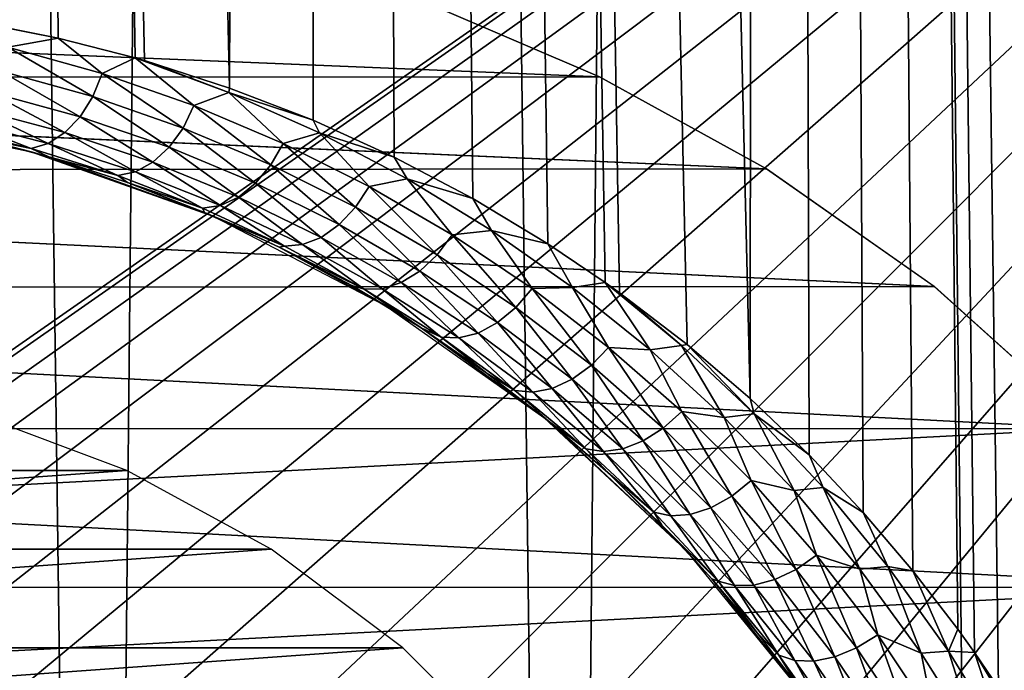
# Model space of a CAD drawing. Header units: millimetres. Extents: x -24 to 50, y -66 to 68.
# Tile 55 of 99: x 16.11 to 19.06, y 13.54 to 15.49. Entities that reach past the tile are written whole.
import ezdxf

# ---------------------------------------------------------------- set-up
doc = ezdxf.new("R2010")
doc.units = ezdxf.units.MM
doc.header["$LTSCALE"] = 65.185185
for name, color, linetype in [('1', 7, 'CONTINUOUS'), ('11', 7, 'CONTINUOUS'), ('2', 7, 'CONTINUOUS'), ('4', 7, 'CONTINUOUS'), ('5', 7, 'CONTINUOUS'), ('62', 7, 'CONTINUOUS'), ('63', 7, 'CONTINUOUS'), ('7', 7, 'CONTINUOUS'), ('87', 7, 'CONTINUOUS')]:
    doc.layers.add(name, color=color, linetype=linetype)

msp = doc.modelspace()

# ---------------------------------------------------------------- linework, layer by layer
at = {"layer": '1', "color": 253, "linetype": 'Continuous', "true_color": 0xaab4c3}
for points in [[(14.8484, 5, -19.4878), (15.4949, 68.2, -18.9778), (16.3464, 5, -18.2495), (14.8484, 5, -19.4878)], [(15.4949, 68.2, -18.9778), (16.9717, 68.2, -17.6695), (16.3464, 5, -18.2495), (15.4949, 68.2, -18.9778)], [(16.3464, 5, -18.2495), (16.9717, 68.2, -17.6695), (17.7416, 5, -16.8963), (16.3464, 5, -18.2495)], [(16.9717, 68.2, -17.6695), (18.3385, 68.2, -16.2465), (17.7416, 5, -16.8963), (16.9717, 68.2, -17.6695)], [(17.7416, 5, -16.8963), (18.3385, 68.2, -16.2465), (19.0252, 5, -15.4367), (17.7416, 5, -16.8963)], [(18.3385, 68.2, -16.2465), (19.5864, 68.2, -14.7182), (19.0252, 5, -15.4367), (18.3385, 68.2, -16.2465)], [(19.0252, 5, -15.4367), (19.5864, 68.2, -14.7182), (20.189, 5, -13.88), (19.0252, 5, -15.4367)]]:
    msp.add_3dface(points, dxfattribs=at)
at = {"layer": '11', "color": 253, "linetype": 'Continuous', "true_color": 0xaab4c3}
for points in [[(16.2275, 15.4322, 18.3553), (15.9674, 15.484, 18.5821), (16.0761, 15.4052, 18.4807), (16.2275, 15.4322, 18.3553)], [(16.3589, 15.3264, 18.2269), (16.2275, 15.4322, 18.3553), (16.0761, 15.4052, 18.4807), (16.3589, 15.3264, 18.2269)], [(16.4578, 15.3731, 18.1491), (16.2275, 15.4322, 18.3553), (16.3589, 15.3264, 18.2269), (16.4578, 15.3731, 18.1491)], [(16.3309, 15.2575, 18.2162), (16.0761, 15.4052, 18.4807), (16.0526, 15.3346, 18.4699), (16.3309, 15.2575, 18.2162)], [(16.3589, 15.3264, 18.2269), (16.0761, 15.4052, 18.4807), (16.3309, 15.2575, 18.2162), (16.3589, 15.3264, 18.2269)], [(16.634, 15.2303, 17.9715), (16.4578, 15.3731, 18.1491), (16.3589, 15.3264, 18.2269), (16.634, 15.2303, 17.9715)], [(16.4857, 15.3651, 18.1238), (16.4578, 15.3731, 18.1491), (16.7384, 15.2694, 17.8903), (16.4857, 15.3651, 18.1238)], [(16.7384, 15.2694, 17.8903), (16.4578, 15.3731, 18.1491), (16.634, 15.2303, 17.9715), (16.7384, 15.2694, 17.8903)], [(16.7405, 15.283, 17.8887), (16.4857, 15.3651, 18.1238), (16.7384, 15.2694, 17.8903), (16.7405, 15.283, 17.8887)], [(16.2929, 15.1972, 18.1919), (16.0526, 15.3346, 18.4699), (16.0188, 15.272, 18.4454), (16.2929, 15.1972, 18.1919)], [(16.3309, 15.2575, 18.2162), (16.0526, 15.3346, 18.4699), (16.2929, 15.1972, 18.1919), (16.3309, 15.2575, 18.2162)], [(16.6015, 15.1633, 17.9608), (16.3589, 15.3264, 18.2269), (16.3309, 15.2575, 18.2162), (16.6015, 15.1633, 17.9608)], [(16.634, 15.2303, 17.9715), (16.3589, 15.3264, 18.2269), (16.6015, 15.1633, 17.9608), (16.634, 15.2303, 17.9715)], [(16.9906, 15.1863, 17.6513), (16.7405, 15.283, 17.8887), (16.7384, 15.2694, 17.8903), (16.9906, 15.1863, 17.6513)], [(16.2476, 15.1495, 18.1556), (16.0188, 15.272, 18.4454), (15.9769, 15.2214, 18.4089), (16.2476, 15.1495, 18.1556)], [(16.2929, 15.1972, 18.1919), (16.0188, 15.272, 18.4454), (16.2476, 15.1495, 18.1556), (16.2929, 15.1972, 18.1919)], [(16.5596, 15.1057, 17.9366), (16.3309, 15.2575, 18.2162), (16.2929, 15.1972, 18.1919), (16.5596, 15.1057, 17.9366)], [(16.6015, 15.1633, 17.9608), (16.3309, 15.2575, 18.2162), (16.5596, 15.1057, 17.9366), (16.6015, 15.1633, 17.9608)], [(16.9006, 15.1174, 17.7152), (16.7384, 15.2694, 17.8903), (16.634, 15.2303, 17.9715), (16.9006, 15.1174, 17.7152)], [(16.9906, 15.1863, 17.6513), (16.7384, 15.2694, 17.8903), (17.01, 15.1485, 17.6309), (16.9906, 15.1863, 17.6513)], [(17.01, 15.1485, 17.6309), (16.7384, 15.2694, 17.8903), (16.9006, 15.1174, 17.7152), (17.01, 15.1485, 17.6309)], [(16.1976, 15.1172, 18.1096), (15.9769, 15.2214, 18.4089), (15.9294, 15.1859, 18.3625), (16.1976, 15.1172, 18.1096)], [(16.2476, 15.1495, 18.1556), (15.9769, 15.2214, 18.4089), (16.1976, 15.1172, 18.1096), (16.2476, 15.1495, 18.1556)], [(16.8639, 15.0527, 17.7045), (16.634, 15.2303, 17.9715), (16.6015, 15.1633, 17.9608), (16.8639, 15.0527, 17.7045)], [(16.9006, 15.1174, 17.7152), (16.634, 15.2303, 17.9715), (16.8639, 15.0527, 17.7045), (16.9006, 15.1174, 17.7152)], [(16.1462, 15.1024, 18.0567), (15.9294, 15.1859, 18.3625), (15.8795, 15.1677, 18.3093), (16.1462, 15.1024, 18.0567)], [(16.1976, 15.1172, 18.1096), (15.9294, 15.1859, 18.3625), (16.1462, 15.1024, 18.0567), (16.1976, 15.1172, 18.1096)], [(16.5111, 15.061, 17.9005), (16.2929, 15.1972, 18.1919), (16.2476, 15.1495, 18.1556), (16.5111, 15.061, 17.9005)], [(16.5596, 15.1057, 17.9366), (16.2929, 15.1972, 18.1919), (16.5111, 15.061, 17.9005), (16.5596, 15.1057, 17.9366)], [(17.2339, 15.0756, 17.4138), (16.9906, 15.1863, 17.6513), (17.01, 15.1485, 17.6309), (17.2339, 15.0756, 17.4138)], [(15.9609, 15.1399, 18.1306), (16.1462, 15.1024, 18.0567), (15.8795, 15.1677, 18.3093), (15.9609, 15.1399, 18.1306)], [(16.8184, 14.9978, 17.6804), (16.6015, 15.1633, 17.9608), (16.5596, 15.1057, 17.9366), (16.8184, 14.9978, 17.6804)], [(16.8639, 15.0527, 17.7045), (16.6015, 15.1633, 17.9608), (16.8184, 14.9978, 17.6804), (16.8639, 15.0527, 17.7045)], [(15.9609, 15.1399, 18.1306), (16.1992, 15.0773, 17.9018), (16.1462, 15.1024, 18.0567), (15.9609, 15.1399, 18.1306)], [(16.4589, 15.032, 17.8548), (16.2476, 15.1495, 18.1556), (16.1976, 15.1172, 18.1096), (16.4589, 15.032, 17.8548)], [(16.5111, 15.061, 17.9005), (16.2476, 15.1495, 18.1556), (16.4589, 15.032, 17.8548), (16.5111, 15.061, 17.9005)], [(17.1585, 14.9883, 17.4587), (17.01, 15.1485, 17.6309), (16.9006, 15.1174, 17.7152), (17.1585, 14.9883, 17.4587)], [(17.2339, 15.0756, 17.4138), (17.01, 15.1485, 17.6309), (17.2724, 15.0108, 17.3715), (17.2339, 15.0756, 17.4138)], [(17.2724, 15.0108, 17.3715), (17.01, 15.1485, 17.6309), (17.1585, 14.9883, 17.4587), (17.2724, 15.0108, 17.3715)], [(16.4063, 15.0207, 17.8022), (16.1976, 15.1172, 18.1096), (16.1462, 15.1024, 18.0567), (16.4063, 15.0207, 17.8022)], [(16.1992, 15.0773, 17.9018), (16.4063, 15.0207, 17.8022), (16.1462, 15.1024, 18.0567), (16.1992, 15.0773, 17.9018)], [(16.4589, 15.032, 17.8548), (16.1976, 15.1172, 18.1096), (16.4063, 15.0207, 17.8022), (16.4589, 15.032, 17.8548)], [(16.767, 14.9563, 17.6445), (16.5596, 15.1057, 17.9366), (16.5111, 15.061, 17.9005), (16.767, 14.9563, 17.6445)], [(16.8184, 14.9978, 17.6804), (16.5596, 15.1057, 17.9366), (16.767, 14.9563, 17.6445), (16.8184, 14.9978, 17.6804)], [(17.1177, 14.926, 17.4481), (16.9006, 15.1174, 17.7152), (16.8639, 15.0527, 17.7045), (17.1177, 14.926, 17.4481)], [(17.1585, 14.9883, 17.4587), (16.9006, 15.1174, 17.7152), (17.1177, 14.926, 17.4481), (17.1585, 14.9883, 17.4587)], [(16.1992, 15.0773, 17.9018), (16.4344, 15.0006, 17.6696), (16.4063, 15.0207, 17.8022), (16.1992, 15.0773, 17.9018)], [(17.4688, 14.9519, 17.1782), (17.2339, 15.0756, 17.4138), (17.2724, 15.0108, 17.3715), (17.4688, 14.9519, 17.1782)], [(16.7129, 14.9309, 17.5988), (16.5111, 15.061, 17.9005), (16.4589, 15.032, 17.8548), (16.7129, 14.9309, 17.5988)], [(16.767, 14.9563, 17.6445), (16.5111, 15.061, 17.9005), (16.7129, 14.9309, 17.5988), (16.767, 14.9563, 17.6445)], [(17.0688, 14.8742, 17.424), (16.8639, 15.0527, 17.7045), (16.8184, 14.9978, 17.6804), (17.0688, 14.8742, 17.424)], [(17.1177, 14.926, 17.4481), (16.8639, 15.0527, 17.7045), (17.0688, 14.8742, 17.424), (17.1177, 14.926, 17.4481)], [(16.6596, 14.923, 17.5464), (16.4589, 15.032, 17.8548), (16.4063, 15.0207, 17.8022), (16.6596, 14.923, 17.5464)], [(16.4344, 15.0006, 17.6696), (16.6596, 14.923, 17.5464), (16.4063, 15.0207, 17.8022), (16.4344, 15.0006, 17.6696)], [(16.7129, 14.9309, 17.5988), (16.4589, 15.032, 17.8548), (16.6596, 14.923, 17.5464), (16.7129, 14.9309, 17.5988)], [(17.4073, 14.8432, 17.2029), (17.2724, 15.0108, 17.3715), (17.1585, 14.9883, 17.4587), (17.4073, 14.8432, 17.2029)], [(17.4688, 14.9519, 17.1782), (17.2724, 15.0108, 17.3715), (17.5251, 14.8566, 17.1131), (17.4688, 14.9519, 17.1782)], [(17.5251, 14.8566, 17.1131), (17.2724, 15.0108, 17.3715), (17.4073, 14.8432, 17.2029), (17.5251, 14.8566, 17.1131)], [(16.4344, 15.0006, 17.6696), (16.665, 14.9103, 17.4352), (16.6596, 14.923, 17.5464), (16.4344, 15.0006, 17.6696)], [(17.0149, 14.836, 17.388), (16.8184, 14.9978, 17.6804), (16.767, 14.9563, 17.6445), (17.0149, 14.836, 17.388)], [(17.0688, 14.8742, 17.424), (16.8184, 14.9978, 17.6804), (17.0149, 14.836, 17.388), (17.0688, 14.8742, 17.424)], [(17.3626, 14.7836, 17.1922), (17.1585, 14.9883, 17.4587), (17.1177, 14.926, 17.4481), (17.3626, 14.7836, 17.1922)], [(17.4073, 14.8432, 17.2029), (17.1585, 14.9883, 17.4587), (17.3626, 14.7836, 17.1922), (17.4073, 14.8432, 17.2029)], [(16.9593, 14.8141, 17.3424), (16.767, 14.9563, 17.6445), (16.7129, 14.9309, 17.5988), (16.9593, 14.8141, 17.3424)], [(17.0149, 14.836, 17.388), (16.767, 14.9563, 17.6445), (16.9593, 14.8141, 17.3424), (17.0149, 14.836, 17.388)], [(17.694, 14.8165, 16.9461), (17.4688, 14.9519, 17.1782), (17.5251, 14.8566, 17.1131), (17.694, 14.8165, 16.9461)], [(16.9055, 14.8096, 17.2901), (16.7129, 14.9309, 17.5988), (16.6596, 14.923, 17.5464), (16.9055, 14.8096, 17.2901)], [(16.665, 14.9103, 17.4352), (16.9055, 14.8096, 17.2901), (16.6596, 14.923, 17.5464), (16.665, 14.9103, 17.4352)], [(16.9593, 14.8141, 17.3424), (16.7129, 14.9309, 17.5988), (16.9055, 14.8096, 17.2901), (16.9593, 14.8141, 17.3424)], [(17.3106, 14.735, 17.1681), (17.1177, 14.926, 17.4481), (17.0688, 14.8742, 17.424), (17.3106, 14.735, 17.1681)], [(17.3626, 14.7836, 17.1922), (17.1177, 14.926, 17.4481), (17.3106, 14.735, 17.1681), (17.3626, 14.7836, 17.1922)], [(16.665, 14.9103, 17.4352), (16.8895, 14.8069, 17.2006), (16.9055, 14.8096, 17.2901), (16.665, 14.9103, 17.4352)], [(17.2544, 14.7004, 17.1321), (17.0688, 14.8742, 17.424), (17.0149, 14.836, 17.388), (17.2544, 14.7004, 17.1321)], [(17.3106, 14.735, 17.1681), (17.0688, 14.8742, 17.424), (17.2544, 14.7004, 17.1321), (17.3106, 14.735, 17.1681)], [(17.1975, 14.6819, 17.0864), (17.0149, 14.836, 17.388), (16.9593, 14.8141, 17.3424), (17.1975, 14.6819, 17.0864)], [(17.2544, 14.7004, 17.1321), (17.0149, 14.836, 17.388), (17.1975, 14.6819, 17.0864), (17.2544, 14.7004, 17.1321)], [(17.5982, 14.6259, 16.9377), (17.4073, 14.8432, 17.2029), (17.3626, 14.7836, 17.1922), (17.5982, 14.6259, 16.9377)], [(17.6465, 14.6826, 16.9485), (17.5251, 14.8566, 17.1131), (17.4073, 14.8432, 17.2029), (17.6465, 14.6826, 16.9485)], [(17.6465, 14.6826, 16.9485), (17.4073, 14.8432, 17.2029), (17.5982, 14.6259, 16.9377), (17.6465, 14.6826, 16.9485)], [(17.694, 14.8165, 16.9461), (17.5251, 14.8566, 17.1131), (17.7679, 14.6862, 16.8565), (17.694, 14.8165, 16.9461)], [(17.7679, 14.6862, 16.8565), (17.5251, 14.8566, 17.1131), (17.6465, 14.6826, 16.9485), (17.7679, 14.6862, 16.8565)], [(16.8895, 14.8069, 17.2006), (17.1436, 14.6808, 17.0339), (16.9055, 14.8096, 17.2901), (16.8895, 14.8069, 17.2006)], [(16.8895, 14.8069, 17.2006), (17.1063, 14.6914, 16.9679), (17.1436, 14.6808, 17.0339), (16.8895, 14.8069, 17.2006)], [(17.1436, 14.6808, 17.0339), (16.9593, 14.8141, 17.3424), (16.9055, 14.8096, 17.2901), (17.1436, 14.6808, 17.0339)], [(17.1975, 14.6819, 17.0864), (16.9593, 14.8141, 17.3424), (17.1436, 14.6808, 17.0339), (17.1975, 14.6819, 17.0864)], [(17.8655, 14.701, 16.7653), (17.694, 14.8165, 16.9461), (17.7679, 14.6862, 16.8565), (17.8655, 14.701, 16.7653)], [(17.5432, 14.5806, 16.9135), (17.3626, 14.7836, 17.1922), (17.3106, 14.735, 17.1681), (17.5432, 14.5806, 16.9135)], [(17.5982, 14.6259, 16.9377), (17.3626, 14.7836, 17.1922), (17.5432, 14.5806, 16.9135), (17.5982, 14.6259, 16.9377)], [(17.485, 14.5496, 16.8774), (17.3106, 14.735, 17.1681), (17.2544, 14.7004, 17.1321), (17.485, 14.5496, 16.8774)], [(17.5432, 14.5806, 16.9135), (17.3106, 14.735, 17.1681), (17.485, 14.5496, 16.8774), (17.5432, 14.5806, 16.9135)], [(17.1063, 14.6914, 16.9679), (17.314, 14.5648, 16.7386), (17.1436, 14.6808, 17.0339), (17.1063, 14.6914, 16.9679)], [(17.4273, 14.5347, 16.8315), (17.2544, 14.7004, 17.1321), (17.1975, 14.6819, 17.0864), (17.4273, 14.5347, 16.8315)], [(17.485, 14.5496, 16.8774), (17.2544, 14.7004, 17.1321), (17.4273, 14.5347, 16.8315), (17.485, 14.5496, 16.8774)], [(17.8757, 14.5064, 16.6965), (17.7679, 14.6862, 16.8565), (17.6465, 14.6826, 16.9485), (17.8757, 14.5064, 16.6965)], [(17.8655, 14.701, 16.7653), (17.7679, 14.6862, 16.8565), (18.0001, 14.4997, 16.6027), (17.8655, 14.701, 16.7653)], [(18.0001, 14.4997, 16.6027), (17.7679, 14.6862, 16.8565), (17.8757, 14.5064, 16.6965), (18.0001, 14.4997, 16.6027)], [(17.9083, 14.6704, 16.7196), (17.8655, 14.701, 16.7653), (18.0936, 14.5124, 16.5183), (17.9083, 14.6704, 16.7196)], [(17.8655, 14.701, 16.7653), (18.0001, 14.4997, 16.6027), (18.0936, 14.5124, 16.5183), (17.8655, 14.701, 16.7653)], [(17.3737, 14.5369, 16.7788), (17.1975, 14.6819, 17.0864), (17.1436, 14.6808, 17.0339), (17.3737, 14.5369, 16.7788)], [(17.314, 14.5648, 16.7386), (17.3737, 14.5369, 16.7788), (17.1436, 14.6808, 17.0339), (17.314, 14.5648, 16.7386)], [(17.4273, 14.5347, 16.8315), (17.1975, 14.6819, 17.0864), (17.3737, 14.5369, 16.7788), (17.4273, 14.5347, 16.8315)], [(17.8239, 14.4529, 16.6857), (17.6465, 14.6826, 16.9485), (17.5982, 14.6259, 16.9377), (17.8239, 14.4529, 16.6857)], [(17.8757, 14.5064, 16.6965), (17.6465, 14.6826, 16.9485), (17.8239, 14.4529, 16.6857), (17.8757, 14.5064, 16.6965)], [(18.1104, 14.5154, 16.5005), (17.9083, 14.6704, 16.7196), (18.0936, 14.5124, 16.5183), (18.1104, 14.5154, 16.5005)], [(17.7663, 14.4111, 16.6613), (17.5982, 14.6259, 16.9377), (17.5432, 14.5806, 16.9135), (17.7663, 14.4111, 16.6613)], [(17.8239, 14.4529, 16.6857), (17.5982, 14.6259, 16.9377), (17.7663, 14.4111, 16.6613), (17.8239, 14.4529, 16.6857)], [(17.7065, 14.3837, 16.6249), (17.5432, 14.5806, 16.9135), (17.485, 14.5496, 16.8774), (17.7065, 14.3837, 16.6249)], [(17.7663, 14.4111, 16.6613), (17.5432, 14.5806, 16.9135), (17.7065, 14.3837, 16.6249), (17.7663, 14.4111, 16.6613)], [(17.314, 14.5648, 16.7386), (17.5117, 14.4284, 16.5148), (17.3737, 14.5369, 16.7788), (17.314, 14.5648, 16.7386)], [(17.5117, 14.4284, 16.5148), (17.5952, 14.3777, 16.5257), (17.3737, 14.5369, 16.7788), (17.5117, 14.4284, 16.5148)], [(17.5952, 14.3777, 16.5257), (17.4273, 14.5347, 16.8315), (17.3737, 14.5369, 16.7788), (17.5952, 14.3777, 16.5257)], [(17.6482, 14.3723, 16.5787), (17.485, 14.5496, 16.8774), (17.4273, 14.5347, 16.8315), (17.6482, 14.3723, 16.5787)], [(17.7065, 14.3837, 16.6249), (17.485, 14.5496, 16.8774), (17.6482, 14.3723, 16.5787), (17.7065, 14.3837, 16.6249)], [(17.6482, 14.3723, 16.5787), (17.4273, 14.5347, 16.8315), (17.5952, 14.3777, 16.5257), (17.6482, 14.3723, 16.5787)], [(18.0001, 14.4997, 16.6027), (18.2213, 14.2971, 16.3529), (18.0936, 14.5124, 16.5183), (18.0001, 14.4997, 16.6027)], [(18.1104, 14.5154, 16.5005), (18.0936, 14.5124, 16.5183), (18.3113, 14.3078, 16.275), (18.1104, 14.5154, 16.5005)], [(18.0936, 14.5124, 16.5183), (18.2213, 14.2971, 16.3529), (18.3113, 14.3078, 16.275), (18.0936, 14.5124, 16.5183)], [(18.2997, 14.3531, 16.2902), (18.1104, 14.5154, 16.5005), (18.3113, 14.3078, 16.275), (18.2997, 14.3531, 16.2902)], [(18.0394, 14.2647, 16.4371), (17.8757, 14.5064, 16.6965), (17.8239, 14.4529, 16.6857), (18.0394, 14.2647, 16.4371)], [(18.0944, 14.3148, 16.448), (18.0001, 14.4997, 16.6027), (17.8757, 14.5064, 16.6965), (18.0944, 14.3148, 16.448)], [(18.0944, 14.3148, 16.448), (17.8757, 14.5064, 16.6965), (18.0394, 14.2647, 16.4371), (18.0944, 14.3148, 16.448)], [(18.2213, 14.2971, 16.3529), (18.0001, 14.4997, 16.6027), (18.0944, 14.3148, 16.448), (18.2213, 14.2971, 16.3529)], [(17.9795, 14.2265, 16.4125), (17.8239, 14.4529, 16.6857), (17.7663, 14.4111, 16.6613), (17.9795, 14.2265, 16.4125)], [(18.0394, 14.2647, 16.4371), (17.8239, 14.4529, 16.6857), (17.9795, 14.2265, 16.4125), (18.0394, 14.2647, 16.4371)], [(17.5117, 14.4284, 16.5148), (17.6981, 14.2837, 16.2984), (17.5952, 14.3777, 16.5257), (17.5117, 14.4284, 16.5148)], [(17.9183, 14.2027, 16.3757), (17.7663, 14.4111, 16.6613), (17.7065, 14.3837, 16.6249), (17.9183, 14.2027, 16.3757)], [(17.9795, 14.2265, 16.4125), (17.7663, 14.4111, 16.6613), (17.9183, 14.2027, 16.3757), (17.9795, 14.2265, 16.4125)], [(17.6981, 14.2837, 16.2984), (17.8077, 14.2032, 16.2755), (17.5952, 14.3777, 16.5257), (17.6981, 14.2837, 16.2984)], [(17.8077, 14.2032, 16.2755), (17.6482, 14.3723, 16.5787), (17.5952, 14.3777, 16.5257), (17.8077, 14.2032, 16.2755)], [(17.8598, 14.1948, 16.329), (17.7065, 14.3837, 16.6249), (17.6482, 14.3723, 16.5787), (17.8598, 14.1948, 16.329)], [(17.8598, 14.1948, 16.329), (17.6482, 14.3723, 16.5787), (17.8077, 14.2032, 16.2755), (17.8598, 14.1948, 16.329)], [(17.9183, 14.2027, 16.3757), (17.7065, 14.3837, 16.6249), (17.8598, 14.1948, 16.329), (17.9183, 14.2027, 16.3757)], [(18.4758, 14.1848, 16.0902), (18.2997, 14.3531, 16.2902), (18.3113, 14.3078, 16.275), (18.4758, 14.1848, 16.0902)], [(18.2441, 14.0611, 16.1932), (18.0944, 14.3148, 16.448), (18.0394, 14.2647, 16.4371), (18.2441, 14.0611, 16.1932)], [(18.3022, 14.1077, 16.2042), (18.2213, 14.2971, 16.3529), (18.0944, 14.3148, 16.448), (18.3022, 14.1077, 16.2042)], [(18.3022, 14.1077, 16.2042), (18.0944, 14.3148, 16.448), (18.2441, 14.0611, 16.1932), (18.3022, 14.1077, 16.2042)], [(18.2213, 14.2971, 16.3529), (18.4308, 14.0782, 16.1085), (18.3113, 14.3078, 16.275), (18.2213, 14.2971, 16.3529)], [(18.4758, 14.1848, 16.0902), (18.3113, 14.3078, 16.275), (18.5177, 14.0872, 16.0372), (18.4758, 14.1848, 16.0902)], [(18.3113, 14.3078, 16.275), (18.4308, 14.0782, 16.1085), (18.5177, 14.0872, 16.0372), (18.3113, 14.3078, 16.275)], [(17.6981, 14.2837, 16.2984), (17.8729, 14.132, 16.0908), (17.8077, 14.2032, 16.2755), (17.6981, 14.2837, 16.2984)], [(18.4308, 14.0782, 16.1085), (18.2213, 14.2971, 16.3529), (18.3022, 14.1077, 16.2042), (18.4308, 14.0782, 16.1085)], [(18.1821, 14.0267, 16.1682), (18.0394, 14.2647, 16.4371), (17.9795, 14.2265, 16.4125), (18.1821, 14.0267, 16.1682)], [(18.2441, 14.0611, 16.1932), (18.0394, 14.2647, 16.4371), (18.1821, 14.0267, 16.1682), (18.2441, 14.0611, 16.1932)], [(18.1199, 14.0066, 16.131), (17.9795, 14.2265, 16.4125), (17.9183, 14.2027, 16.3757), (18.1199, 14.0066, 16.131)], [(18.1821, 14.0267, 16.1682), (17.9795, 14.2265, 16.4125), (18.1199, 14.0066, 16.131), (18.1821, 14.0267, 16.1682)], [(17.8729, 14.132, 16.0908), (18.0107, 14.0131, 16.0294), (17.8077, 14.2032, 16.2755), (17.8729, 14.132, 16.0908)], [(18.0107, 14.0131, 16.0294), (17.8598, 14.1948, 16.329), (17.8077, 14.2032, 16.2755), (18.0107, 14.0131, 16.0294)], [(18.0616, 14.0019, 16.0837), (17.9183, 14.2027, 16.3757), (17.8598, 14.1948, 16.329), (18.0616, 14.0019, 16.0837)], [(18.0616, 14.0019, 16.0837), (17.8598, 14.1948, 16.329), (18.0107, 14.0131, 16.0294), (18.0616, 14.0019, 16.0837)], [(18.1199, 14.0066, 16.131), (17.9183, 14.2027, 16.3757), (18.0616, 14.0019, 16.0837), (18.1199, 14.0066, 16.131)], [(18.638, 14.0126, 15.9021), (18.4758, 14.1848, 16.0902), (18.5177, 14.0872, 16.0372), (18.638, 14.0126, 15.9021)], [(17.8729, 14.132, 16.0908), (18.0353, 13.9748, 15.8932), (18.0107, 14.0131, 16.0294), (17.8729, 14.132, 16.0908)], [(18.4373, 13.8421, 15.9555), (18.3022, 14.1077, 16.2042), (18.2441, 14.0611, 16.1932), (18.4373, 13.8421, 15.9555)], [(18.4982, 13.8849, 15.9667), (18.4308, 14.0782, 16.1085), (18.3022, 14.1077, 16.2042), (18.4982, 13.8849, 15.9667)], [(18.4982, 13.8849, 15.9667), (18.3022, 14.1077, 16.2042), (18.4373, 13.8421, 15.9555), (18.4982, 13.8849, 15.9667)], [(18.4308, 14.0782, 16.1085), (18.6279, 13.8429, 15.8711), (18.5177, 14.0872, 16.0372), (18.4308, 14.0782, 16.1085)], [(18.6279, 13.8429, 15.8711), (18.4308, 14.0782, 16.1085), (18.4982, 13.8849, 15.9667), (18.6279, 13.8429, 15.8711)], [(18.638, 14.0126, 15.9021), (18.5177, 14.0872, 16.0372), (18.712, 13.8504, 15.8064), (18.638, 14.0126, 15.9021)], [(18.5177, 14.0872, 16.0372), (18.6279, 13.8429, 15.8711), (18.712, 13.8504, 15.8064), (18.5177, 14.0872, 16.0372)], [(18.3735, 13.8115, 15.9301), (18.2441, 14.0611, 16.1932), (18.1821, 14.0267, 16.1682), (18.3735, 13.8115, 15.9301)], [(18.4373, 13.8421, 15.9555), (18.2441, 14.0611, 16.1932), (18.3735, 13.8115, 15.9301), (18.4373, 13.8421, 15.9555)], [(18.0353, 13.9748, 15.8932), (18.2036, 13.8072, 15.7889), (18.0107, 14.0131, 16.0294), (18.0353, 13.9748, 15.8932)], [(18.2036, 13.8072, 15.7889), (18.0616, 14.0019, 16.0837), (18.0107, 14.0131, 16.0294), (18.2036, 13.8072, 15.7889)], [(18.2528, 13.7935, 15.8441), (18.1199, 14.0066, 16.131), (18.0616, 14.0019, 16.0837), (18.2528, 13.7935, 15.8441)], [(18.3107, 13.795, 15.8922), (18.1821, 14.0267, 16.1682), (18.1199, 14.0066, 16.131), (18.3107, 13.795, 15.8922)], [(18.3107, 13.795, 15.8922), (18.1199, 14.0066, 16.131), (18.2528, 13.7935, 15.8441), (18.3107, 13.795, 15.8922)], [(18.3735, 13.8115, 15.9301), (18.1821, 14.0267, 16.1682), (18.3107, 13.795, 15.8922), (18.3735, 13.8115, 15.9301)], [(18.7864, 13.8381, 15.7265), (18.638, 14.0126, 15.9021), (18.712, 13.8504, 15.8064), (18.7864, 13.8381, 15.7265)], [(18.2528, 13.7935, 15.8441), (18.0616, 14.0019, 16.0837), (18.2036, 13.8072, 15.7889), (18.2528, 13.7935, 15.8441)], [(18.0353, 13.9748, 15.8932), (18.185, 13.814, 15.7073), (18.2036, 13.8072, 15.7889), (18.0353, 13.9748, 15.8932)], [(18.6183, 13.6074, 15.7257), (18.4982, 13.8849, 15.9667), (18.4373, 13.8421, 15.9555), (18.6183, 13.6074, 15.7257)], [(18.6818, 13.6462, 15.7372), (18.6279, 13.8429, 15.8711), (18.4982, 13.8849, 15.9667), (18.6818, 13.6462, 15.7372)], [(18.6818, 13.6462, 15.7372), (18.4982, 13.8849, 15.9667), (18.6183, 13.6074, 15.7257), (18.6818, 13.6462, 15.7372)], [(18.553, 13.5807, 15.6998), (18.4373, 13.8421, 15.9555), (18.3735, 13.8115, 15.9301), (18.553, 13.5807, 15.6998)], [(18.6183, 13.6074, 15.7257), (18.4373, 13.8421, 15.9555), (18.553, 13.5807, 15.6998), (18.6183, 13.6074, 15.7257)], [(18.6279, 13.8429, 15.8711), (18.8117, 13.5909, 15.6427), (18.712, 13.8504, 15.8064), (18.6279, 13.8429, 15.8711)], [(18.8117, 13.5909, 15.6427), (18.6279, 13.8429, 15.8711), (18.6818, 13.6462, 15.7372), (18.8117, 13.5909, 15.6427)], [(18.7864, 13.8381, 15.7265), (18.712, 13.8504, 15.8064), (18.8931, 13.5971, 15.5845), (18.7864, 13.8381, 15.7265)], [(18.712, 13.8504, 15.8064), (18.8117, 13.5909, 15.6427), (18.8931, 13.5971, 15.5845), (18.712, 13.8504, 15.8064)], [(18.9213, 13.6626, 15.5638), (18.7864, 13.8381, 15.7265), (18.8931, 13.5971, 15.5845), (18.9213, 13.6626, 15.5638)], [(18.185, 13.814, 15.7073), (18.3219, 13.651, 15.5339), (18.2036, 13.8072, 15.7889), (18.185, 13.814, 15.7073)], [(18.3219, 13.651, 15.5339), (18.3855, 13.5848, 15.5558), (18.2036, 13.8072, 15.7889), (18.3219, 13.651, 15.5339)], [(18.3855, 13.5848, 15.5558), (18.2528, 13.7935, 15.8441), (18.2036, 13.8072, 15.7889), (18.3855, 13.5848, 15.5558)], [(18.4898, 13.5676, 15.6612), (18.3735, 13.8115, 15.9301), (18.3107, 13.795, 15.8922), (18.4898, 13.5676, 15.6612)], [(18.553, 13.5807, 15.6998), (18.3735, 13.8115, 15.9301), (18.4898, 13.5676, 15.6612), (18.553, 13.5807, 15.6998)], [(18.4328, 13.569, 15.6121), (18.3107, 13.795, 15.8922), (18.2528, 13.7935, 15.8441), (18.4328, 13.569, 15.6121)], [(18.4328, 13.569, 15.6121), (18.2528, 13.7935, 15.8441), (18.3855, 13.5848, 15.5558), (18.4328, 13.569, 15.6121)], [(18.4898, 13.5676, 15.6612), (18.3107, 13.795, 15.8922), (18.4328, 13.569, 15.6121), (18.4898, 13.5676, 15.6612)], [(18.971, 13.5933, 15.5033), (18.9213, 13.6626, 15.5638), (18.8931, 13.5971, 15.5845), (18.971, 13.5933, 15.5033)], [(18.3219, 13.651, 15.5339), (18.4464, 13.487, 15.3733), (18.3855, 13.5848, 15.5558), (18.3219, 13.651, 15.5339)], [(18.7861, 13.3567, 15.5061), (18.6818, 13.6462, 15.7372), (18.6183, 13.6074, 15.7257), (18.7861, 13.3567, 15.5061)], [(18.8518, 13.3913, 15.5179), (18.8117, 13.5909, 15.6427), (18.6818, 13.6462, 15.7372), (18.8518, 13.3913, 15.5179)], [(18.8518, 13.3913, 15.5179), (18.6818, 13.6462, 15.7372), (18.7861, 13.3567, 15.5061), (18.8518, 13.3913, 15.5179)], [(18.7195, 13.3338, 15.4796), (18.6183, 13.6074, 15.7257), (18.553, 13.5807, 15.6998), (18.7195, 13.3338, 15.4796)], [(18.7861, 13.3567, 15.5061), (18.6183, 13.6074, 15.7257), (18.7195, 13.3338, 15.4796), (18.7861, 13.3567, 15.5061)], [(18.8117, 13.5909, 15.6427), (18.9809, 13.3218, 15.4258), (18.8931, 13.5971, 15.5845), (18.8117, 13.5909, 15.6427)], [(18.971, 13.5933, 15.5033), (18.8931, 13.5971, 15.5845), (19.0601, 13.3269, 15.374), (18.971, 13.5933, 15.5033)], [(18.8931, 13.5971, 15.5845), (18.9809, 13.3218, 15.4258), (19.0601, 13.3269, 15.374), (18.8931, 13.5971, 15.5845)], [(19.0433, 13.487, 15.4143), (18.971, 13.5933, 15.5033), (19.1339, 13.3242, 15.3013), (19.0433, 13.487, 15.4143)], [(18.971, 13.5933, 15.5033), (19.0601, 13.3269, 15.374), (19.1339, 13.3242, 15.3013), (18.971, 13.5933, 15.5033)], [(18.4464, 13.487, 15.3733), (18.5555, 13.3455, 15.3321), (18.3855, 13.5848, 15.5558), (18.4464, 13.487, 15.3733)], [(18.5555, 13.3455, 15.3321), (18.4328, 13.569, 15.6121), (18.3855, 13.5848, 15.5558), (18.5555, 13.3455, 15.3321)], [(18.6005, 13.328, 15.3898), (18.4898, 13.5676, 15.6612), (18.4328, 13.569, 15.6121), (18.6005, 13.328, 15.3898)], [(18.6005, 13.328, 15.3898), (18.4328, 13.569, 15.6121), (18.5555, 13.3455, 15.3321), (18.6005, 13.328, 15.3898)], [(18.6563, 13.3241, 15.44), (18.553, 13.5807, 15.6998), (18.4898, 13.5676, 15.6612), (18.6563, 13.3241, 15.44)], [(18.6563, 13.3241, 15.44), (18.4898, 13.5676, 15.6612), (18.6005, 13.328, 15.3898), (18.6563, 13.3241, 15.44)], [(18.7195, 13.3338, 15.4796), (18.553, 13.5807, 15.6998), (18.6563, 13.3241, 15.44), (18.7195, 13.3338, 15.4796)], [(18.9809, 13.3218, 15.4258), (18.8117, 13.5909, 15.6427), (18.8518, 13.3913, 15.5179), (18.9809, 13.3218, 15.4258)]]:
    msp.add_3dface(points, dxfattribs=at)
at = {"layer": '2', "color": 253, "linetype": 'Continuous', "true_color": 0xaab4c3}
for points in [[(16.4857, 15.3651, 18.1238), (16.7405, 15.283, 17.8887), (15.4949, 68.2, 18.9778), (16.4857, 15.3651, 18.1238)], [(15.4949, 68.2, 18.9778), (16.7405, 15.283, 17.8887), (16.9717, 68.2, 17.6695), (15.4949, 68.2, 18.9778)], [(16.4578, 15.3731, 18.1491), (16.4857, 15.3651, 18.1238), (15.4949, 68.2, 18.9778), (16.4578, 15.3731, 18.1491)], [(16.2275, 15.4322, 18.3553), (16.4578, 15.3731, 18.1491), (15.4949, 68.2, 18.9778), (16.2275, 15.4322, 18.3553)], [(15.9674, 15.484, 18.5821), (16.2275, 15.4322, 18.3553), (15.4949, 68.2, 18.9778), (15.9674, 15.484, 18.5821)], [(16.7405, 15.283, 17.8887), (16.9906, 15.1863, 17.6513), (16.9717, 68.2, 17.6695), (16.7405, 15.283, 17.8887)], [(18.1104, 14.5154, 16.5005), (18.2997, 14.3531, 16.2902), (16.9717, 68.2, 17.6695), (18.1104, 14.5154, 16.5005)], [(16.9717, 68.2, 17.6695), (18.2997, 14.3531, 16.2902), (18.3385, 68.2, 16.2465), (16.9717, 68.2, 17.6695)], [(17.9083, 14.6704, 16.7196), (18.1104, 14.5154, 16.5005), (16.9717, 68.2, 17.6695), (17.9083, 14.6704, 16.7196)], [(17.8655, 14.701, 16.7653), (17.9083, 14.6704, 16.7196), (16.9717, 68.2, 17.6695), (17.8655, 14.701, 16.7653)], [(17.694, 14.8165, 16.9461), (17.8655, 14.701, 16.7653), (16.9717, 68.2, 17.6695), (17.694, 14.8165, 16.9461)], [(17.4688, 14.9519, 17.1782), (17.694, 14.8165, 16.9461), (16.9717, 68.2, 17.6695), (17.4688, 14.9519, 17.1782)], [(17.2339, 15.0756, 17.4138), (17.4688, 14.9519, 17.1782), (16.9717, 68.2, 17.6695), (17.2339, 15.0756, 17.4138)], [(16.9906, 15.1863, 17.6513), (17.2339, 15.0756, 17.4138), (16.9717, 68.2, 17.6695), (16.9906, 15.1863, 17.6513)], [(18.2997, 14.3531, 16.2902), (18.4758, 14.1848, 16.0902), (18.3385, 68.2, 16.2465), (18.2997, 14.3531, 16.2902)], [(19.417, 12.7991, 14.941), (19.5457, 12.4688, 14.7721), (18.3385, 68.2, 16.2465), (19.417, 12.7991, 14.941)], [(18.3385, 68.2, 16.2465), (19.5457, 12.4688, 14.7721), (19.5864, 68.2, 14.7182), (18.3385, 68.2, 16.2465)], [(19.3392, 12.9679, 15.0414), (19.417, 12.7991, 14.941), (18.3385, 68.2, 16.2465), (19.3392, 12.9679, 15.0414)], [(19.2516, 13.1391, 15.1535), (19.3392, 12.9679, 15.0414), (18.3385, 68.2, 16.2465), (19.2516, 13.1391, 15.1535)], [(19.1532, 13.3123, 15.2776), (19.2516, 13.1391, 15.1535), (18.3385, 68.2, 16.2465), (19.1532, 13.3123, 15.2776)], [(19.0433, 13.487, 15.4143), (19.1532, 13.3123, 15.2776), (18.3385, 68.2, 16.2465), (19.0433, 13.487, 15.4143)], [(18.971, 13.5933, 15.5033), (19.0433, 13.487, 15.4143), (18.3385, 68.2, 16.2465), (18.971, 13.5933, 15.5033)], [(18.9213, 13.6626, 15.5638), (18.971, 13.5933, 15.5033), (18.3385, 68.2, 16.2465), (18.9213, 13.6626, 15.5638)], [(18.7864, 13.8381, 15.7265), (18.9213, 13.6626, 15.5638), (18.3385, 68.2, 16.2465), (18.7864, 13.8381, 15.7265)], [(18.638, 14.0126, 15.9021), (18.7864, 13.8381, 15.7265), (18.3385, 68.2, 16.2465), (18.638, 14.0126, 15.9021)], [(18.4758, 14.1848, 16.0902), (18.638, 14.0126, 15.9021), (18.3385, 68.2, 16.2465), (18.4758, 14.1848, 16.0902)]]:
    msp.add_3dface(points, dxfattribs=at)
at = {"layer": '4', "color": 253, "linetype": 'Continuous', "true_color": 0xaab4c3}
for points in [[(23.9844, 20, 5), (16.3225, 12.8203, 5), (7, 20, 5), (23.9844, 20, 5)], [(16.3225, 12.8203, 5), (16.0215, 13.0048, 5), (7, 20, 5), (16.3225, 12.8203, 5)], [(16.3225, 12.8203, 5), (23.9844, 20, 5), (16.591, 12.591, 5), (16.3225, 12.8203, 5)], [(23.9844, 20, 5), (23.9844, 5, 5), (16.591, 12.591, 5), (23.9844, 20, 5)]]:
    msp.add_3dface(points, dxfattribs=at)
at = {"layer": '5', "color": 253, "linetype": 'Continuous', "true_color": 0xaab4c3}
for points in [[(13.6775, 12.8203, -5), (23.9844, 20, -5), (7, 20, -5), (13.6775, 12.8203, -5)], [(13.9785, 13.0048, -5), (23.9844, 20, -5), (13.6775, 12.8203, -5), (13.9785, 13.0048, -5)], [(14.3047, 13.1399, -5), (23.9844, 20, -5), (13.9785, 13.0048, -5), (14.3047, 13.1399, -5)], [(14.648, 13.2223, -5), (23.9844, 20, -5), (14.3047, 13.1399, -5), (14.648, 13.2223, -5)], [(15, 13.25, -5), (23.9844, 20, -5), (14.648, 13.2223, -5), (15, 13.25, -5)], [(15.352, 13.2223, -5), (23.9844, 20, -5), (15, 13.25, -5), (15.352, 13.2223, -5)], [(15.6953, 13.1399, -5), (23.9844, 20, -5), (15.352, 13.2223, -5), (15.6953, 13.1399, -5)], [(16.0215, 13.0048, -5), (23.9844, 20, -5), (15.6953, 13.1399, -5), (16.0215, 13.0048, -5)], [(16.3225, 12.8203, -5), (23.9844, 20, -5), (16.0215, 13.0048, -5), (16.3225, 12.8203, -5)], [(16.591, 12.591, -5), (23.9844, 20, -5), (16.3225, 12.8203, -5), (16.591, 12.591, -5)], [(16.8203, 12.3225, -5), (23.9844, 20, -5), (16.591, 12.591, -5), (16.8203, 12.3225, -5)], [(23.9844, 5, -5), (23.9844, 20, -5), (16.8203, 9.6775, -5), (23.9844, 5, -5)], [(16.8203, 9.6775, -5), (23.9844, 20, -5), (17.0048, 9.9785, -5), (16.8203, 9.6775, -5)], [(17.0048, 12.0215, -5), (23.9844, 20, -5), (16.8203, 12.3225, -5), (17.0048, 12.0215, -5)], [(17.0048, 9.9785, -5), (23.9844, 20, -5), (17.1399, 10.3047, -5), (17.0048, 9.9785, -5)], [(17.1399, 11.6953, -5), (23.9844, 20, -5), (17.0048, 12.0215, -5), (17.1399, 11.6953, -5)], [(17.1399, 10.3047, -5), (23.9844, 20, -5), (17.2223, 10.648, -5), (17.1399, 10.3047, -5)], [(17.2223, 11.352, -5), (23.9844, 20, -5), (17.1399, 11.6953, -5), (17.2223, 11.352, -5)], [(17.2223, 10.648, -5), (23.9844, 20, -5), (17.25, 11, -5), (17.2223, 10.648, -5)], [(17.25, 11, -5), (23.9844, 20, -5), (17.2223, 11.352, -5), (17.25, 11, -5)]]:
    msp.add_3dface(points, dxfattribs=at)
at = {"layer": '62', "color": 253, "linetype": 'Continuous', "true_color": 0xaab4c3}
for points in [[(12.6499, 15.53, 4.9), (12.1462, 15.3136, 4.9), (17.848, 15.3165, 4.9), (12.6499, 15.53, 4.9)], [(17.3488, 15.5304, 4.9), (12.6499, 15.53, 4.9), (17.848, 15.3165, 4.9), (17.3488, 15.5304, 4.9)], [(12.1462, 15.3136, 4.9), (11.6413, 15.0349, 4.9), (18.3481, 15.0415, 4.9), (12.1462, 15.3136, 4.9)], [(17.848, 15.3165, 4.9), (12.1462, 15.3136, 4.9), (18.3481, 15.0415, 4.9), (17.848, 15.3165, 4.9)], [(18.3481, 15.0415, 4.9), (11.6413, 15.0349, 4.9), (18.8508, 14.6889, 4.9), (18.3481, 15.0415, 4.9)], [(11.6413, 15.0349, 4.9), (11.144, 14.6847, 4.9), (18.8508, 14.6889, 4.9), (11.6413, 15.0349, 4.9)], [(11.144, 14.6847, 4.9), (10.6756, 14.2627, 4.9), (19.3232, 14.264, 4.9), (11.144, 14.6847, 4.9)], [(18.8508, 14.6889, 4.9), (11.144, 14.6847, 4.9), (19.3232, 14.264, 4.9), (18.8508, 14.6889, 4.9)], [(10.6756, 14.2627, 4.9), (10.2668, 13.7884, 4.9), (19.3232, 14.264, 4.9), (10.6756, 14.2627, 4.9)], [(19.3232, 14.264, 4.9), (10.2668, 13.7884, 4.9), (19.7334, 13.7881, 4.9), (19.3232, 14.264, 4.9)], [(10.2668, 13.7884, 4.9), (9.9301, 13.2778, 4.9), (19.7334, 13.7881, 4.9), (10.2668, 13.7884, 4.9)], [(19.7334, 13.7881, 4.9), (9.9301, 13.2778, 4.9), (20.0699, 13.2779, 4.9), (19.7334, 13.7881, 4.9)]]:
    msp.add_3dface(points, dxfattribs=at)
at = {"layer": '63', "color": 253, "linetype": 'Continuous', "true_color": 0xaab4c3}
for points in [[(12.6507, 15.5303, -4.9), (17.8484, 15.3163, -4.9), (12.1472, 15.3141, -4.9), (12.6507, 15.5303, -4.9)], [(17.3492, 15.5303, -4.9), (17.8484, 15.3163, -4.9), (12.6507, 15.5303, -4.9), (17.3492, 15.5303, -4.9)], [(12.1472, 15.3141, -4.9), (18.3486, 15.0411, -4.9), (11.6421, 15.0354, -4.9), (12.1472, 15.3141, -4.9)], [(17.8484, 15.3163, -4.9), (18.3486, 15.0411, -4.9), (12.1472, 15.3141, -4.9), (17.8484, 15.3163, -4.9)], [(18.3486, 15.0411, -4.9), (18.8512, 14.6886, -4.9), (11.6421, 15.0354, -4.9), (18.3486, 15.0411, -4.9)], [(11.6421, 15.0354, -4.9), (18.8512, 14.6886, -4.9), (11.1445, 14.6851, -4.9), (11.6421, 15.0354, -4.9)], [(11.1445, 14.6851, -4.9), (19.3234, 14.2638, -4.9), (10.6757, 14.2628, -4.9), (11.1445, 14.6851, -4.9)], [(18.8512, 14.6886, -4.9), (19.3234, 14.2638, -4.9), (11.1445, 14.6851, -4.9), (18.8512, 14.6886, -4.9)], [(10.6757, 14.2628, -4.9), (19.7335, 13.788, -4.9), (10.2667, 13.7883, -4.9), (10.6757, 14.2628, -4.9)], [(19.3234, 14.2638, -4.9), (19.7335, 13.788, -4.9), (10.6757, 14.2628, -4.9), (19.3234, 14.2638, -4.9)], [(10.2667, 13.7883, -4.9), (20.07, 13.2777, -4.9), (9.93, 13.2777, -4.9), (10.2667, 13.7883, -4.9)], [(19.7335, 13.788, -4.9), (20.07, 13.2777, -4.9), (10.2667, 13.7883, -4.9), (19.7335, 13.788, -4.9)]]:
    msp.add_3dface(points, dxfattribs=at)
at = {"layer": '7', "color": 253, "linetype": 'Continuous', "true_color": 0xaab4c3}
for points in [[(16.1466, 15.0924, 8.7), (15.721, 15.1884, 18.3545), (15.5787, 15.2104, 8.7), (16.1466, 15.0924, 8.7)], [(15.9609, 15.1399, 18.1306), (15.721, 15.1884, 18.3545), (16.1466, 15.0924, 8.7), (15.9609, 15.1399, 18.1306)], [(16.1992, 15.0773, 17.9018), (15.9609, 15.1399, 18.1306), (16.1466, 15.0924, 8.7), (16.1992, 15.0773, 17.9018)], [(16.6932, 14.8981, 8.7), (16.1992, 15.0773, 17.9018), (16.1466, 15.0924, 8.7), (16.6932, 14.8981, 8.7)], [(16.4344, 15.0006, 17.6696), (16.1992, 15.0773, 17.9018), (16.6932, 14.8981, 8.7), (16.4344, 15.0006, 17.6696)], [(16.665, 14.9103, 17.4352), (16.4344, 15.0006, 17.6696), (16.6932, 14.8981, 8.7), (16.665, 14.9103, 17.4352)], [(16.8895, 14.8069, 17.2006), (16.665, 14.9103, 17.4352), (16.6932, 14.8981, 8.7), (16.8895, 14.8069, 17.2006)], [(17.2082, 14.6313, 8.7), (16.8895, 14.8069, 17.2006), (16.6932, 14.8981, 8.7), (17.2082, 14.6313, 8.7)], [(17.1063, 14.6914, 16.9679), (16.8895, 14.8069, 17.2006), (17.2082, 14.6313, 8.7), (17.1063, 14.6914, 16.9679)], [(17.314, 14.5648, 16.7386), (17.1063, 14.6914, 16.9679), (17.2082, 14.6313, 8.7), (17.314, 14.5648, 16.7386)], [(17.6821, 14.2968, 8.7), (17.314, 14.5648, 16.7386), (17.2082, 14.6313, 8.7), (17.6821, 14.2968, 8.7)], [(17.5117, 14.4284, 16.5148), (17.314, 14.5648, 16.7386), (17.6821, 14.2968, 8.7), (17.5117, 14.4284, 16.5148)], [(17.6981, 14.2837, 16.2984), (17.5117, 14.4284, 16.5148), (17.6821, 14.2968, 8.7), (17.6981, 14.2837, 16.2984)], [(18.1061, 13.9009, 8.7), (17.6981, 14.2837, 16.2984), (17.6821, 14.2968, 8.7), (18.1061, 13.9009, 8.7)], [(17.8729, 14.132, 16.0908), (17.6981, 14.2837, 16.2984), (18.1061, 13.9009, 8.7), (17.8729, 14.132, 16.0908)], [(18.0353, 13.9748, 15.8932), (17.8729, 14.132, 16.0908), (18.1061, 13.9009, 8.7), (18.0353, 13.9748, 15.8932)], [(18.185, 13.814, 15.7073), (18.0353, 13.9748, 15.8932), (18.1061, 13.9009, 8.7), (18.185, 13.814, 15.7073)], [(18.4721, 13.4509, 8.7), (18.185, 13.814, 15.7073), (18.1061, 13.9009, 8.7), (18.4721, 13.4509, 8.7)], [(18.3219, 13.651, 15.5339), (18.185, 13.814, 15.7073), (18.4721, 13.4509, 8.7), (18.3219, 13.651, 15.5339)], [(18.4464, 13.487, 15.3733), (18.3219, 13.651, 15.5339), (18.4721, 13.4509, 8.7), (18.4464, 13.487, 15.3733)]]:
    msp.add_3dface(points, dxfattribs=at)
at = {"layer": '87', "color": 18, "linetype": 'Continuous', "true_color": 0x000000}
for points in [[(15.972, 14.3103, 12.7), (13.5668, 14.1382, 12.7), (16.4332, 14.1382, 12.7), (15.972, 14.3103, 12.7)], [(13.5668, 14.1382, 12.7), (13.1348, 13.9023, 12.7), (16.4332, 14.1382, 12.7), (13.5668, 14.1382, 12.7)], [(16.4332, 14.1382, 12.7), (13.1348, 13.9023, 12.7), (16.8652, 13.9023, 12.7), (16.4332, 14.1382, 12.7)], [(13.1348, 13.9023, 12.7), (12.7407, 13.6073, 12.7), (16.8652, 13.9023, 12.7), (13.1348, 13.9023, 12.7)], [(16.8652, 13.9023, 12.7), (12.7407, 13.6073, 12.7), (17.2593, 13.6073, 12.7), (16.8652, 13.9023, 12.7)], [(12.7407, 13.6073, 12.7), (12.3927, 13.2593, 12.7), (17.2593, 13.6073, 12.7), (12.7407, 13.6073, 12.7)], [(17.2593, 13.6073, 12.7), (12.3927, 13.2593, 12.7), (17.6073, 13.2593, 12.7), (17.2593, 13.6073, 12.7)]]:
    msp.add_3dface(points, dxfattribs=at)

doc.saveas('drawing.dxf')
